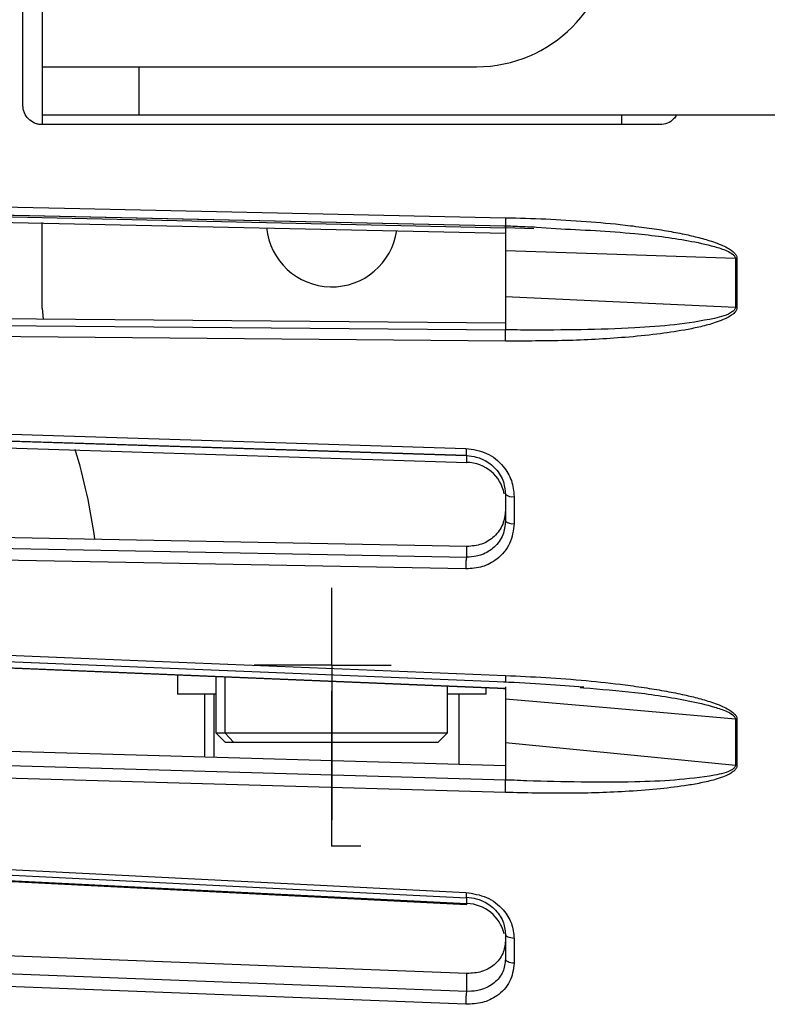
# Model space of a CAD drawing. Header units: millimetres. Extents: x -98 to 272, y -127 to 126.
# Tile 4 of 18: x -44 to -5, y -56 to -5. Entities that reach past the tile are written whole.
import ezdxf

# ---------------------------------------------------------------- set-up
doc = ezdxf.new("R2010")
doc.units = ezdxf.units.MM
doc.header["$PDSIZE"] = -1

msp = doc.modelspace()

# ---------------------------------------------------------------- linework, layer by layer
at = {"color": 7, "linetype": 'Continuous', "lineweight": 25}
for p, q in [((-42.5, 10), (-42.5, -10)), ((-43.5, -9), (-43.5, 9)), ((-42.5, -7), (-20, -7)), ((-37.5, -7), (-37.5, -9.5)), ((-42.5, -9.5), (19, -9.5)), ((-12.5, -9.5), (-12.5, -10)), ((-10.5, -10), (-42.5, -10)), ((-18.5, -15.255), (-69.741, -14.154)), ((-18.5, -15.353), (-69.458, -14.244)), ((-69.741, -14.499), (-18.5, -15.616)), ((-42.5, -19.5), (-42.5, -15.074)), ((-18.5, -15.255), (-18.5, -15.256)), ((-18.5, -15.617), (-18.5, -15.616)), ((-17.025, -15.4), (-18.499, -15.349)), ((-16.899, -15.317), (-15.9, -15.381)), ((-6.59, -16.94), (-6.59, -19.454)), ((-18.5, -20.278), (-69.458, -19.833)), ((-42.5, -19.5), (-42.443, -20.081)), ((-69.741, -20.176), (-18.5, -20.624)), ((-18.5, -20.626), (-18.5, -20.624)), ((-18.05, -29.263), (-18.05, -30.657)), ((-20.5, -31.846), (-69.458, -30.923)), ((-69.741, -37.072), (-18.5, -39.183)), ((-35.5, -38.5), (-35.5, -39.5)), ((-33.5, -38.583), (-33.5, -41.5)), ((-33.042, -38.602), (-33.042, -41.5)), ((-21.5, -41.5), (-21.5, -39.077)), ((-19.5, -39.5), (-19.5, -39.159)), ((-18.599, -39.197), (-18.501, -39.202)), ((-18.5, -38.839), (-18.5, -38.842)), ((-18.5, -39.12), (-18.5, -40.263)), ((-18.5, -39.186), (-18.5, -39.183)), ((-14.635, -39.149), (-14.454, -39.165)), ((-33.5, -39.5), (-35.5, -39.5)), ((-34.1, -39.5), (-34.1, -42.747)), ((-33.616, -39.5), (-33.616, -42.761)), ((-19.5, -39.5), (-21.5, -39.5)), ((-20.9, -43.127), (-20.9, -39.5)), ((-6.59, -40.788), (-6.59, -43.174)), ((-18.5, -43.197), (-69.458, -41.729)), ((-33.5, -41.5), (-33, -42)), ((-33.5, -41.5), (-21.5, -41.5)), ((-32.581, -42), (-33.042, -41.5)), ((-22, -42), (-21.5, -41.5)), ((-22, -42), (-33, -42)), ((-69.741, -42.457), (-18.5, -43.934)), ((-18.5, -43.938), (-18.5, -43.934)), ((-20.5, -50.338), (-20.5, -50.008)), ((-20.5, -53.957), (-69.458, -52.074)), ((-18.05, -52.139), (-18.05, -53.432))]:
    msp.add_line(p, q, dxfattribs=at)
at = {"color": 7, "linetype": 'Continuous'}
for p, q in [((-27.5, -38), (-27.5, -33.987)), ((-27.5, -38), (-31.513, -38)), ((-27.5, -38), (-27.5, -46.026)), ((-27.5, -38), (-24.426, -38)), ((-27.5, -47.35), (-27.5, -39.324)), ((-27.5, -47.35), (-25.991, -47.35))]:
    msp.add_line(p, q, dxfattribs=at)
at = {"color": 7, "linetype": 'Continuous', "lineweight": 25, "flags": 128}
for points in [[(-69.787, -13.717), (-41.345, -14.33), (-18.5, -14.821)], [(-69.762, -14.134), (-44.771, -14.671), (-18.5, -15.236)], [(-6.59, -16.94), (-13.26, -16.712), (-18.5, -16.532)], [(-6.51, -16.942), (-6.51, -17.257), (-6.51, -17.571), (-6.51, -17.886), (-6.51, -18.2), (-6.51, -18.515), (-6.51, -18.829), (-6.51, -19.143), (-6.51, -19.457)], [(-18.5, -18.905), (-11.83, -19.212), (-6.59, -19.454)], [(-18.5, -21.205), (-47.499, -20.952), (-69.787, -20.758)], [(-69.787, -25.219), (-42.47, -26.076), (-20.548, -26.764)], [(-69.764, -25.593), (-45.77, -26.345), (-20.523, -27.137)], [(-20.521, -27.14), (-48.075, -26.276), (-69.741, -25.596)], [(-69.741, -25.936), (-42.166, -26.808), (-20.5, -27.494)], [(-20.5, -27.494), (-20.5, -27.235), (-20.5, -27.14)], [(-69.741, -31.461), (-42.166, -31.982), (-20.5, -32.391)], [(-20.548, -33.009), (-48.379, -32.485), (-69.787, -32.081)], [(-20.5, -32.391), (-20.5, -32.086), (-20.5, -31.846)], [(-69.787, -36.427), (-41.345, -37.592), (-18.5, -38.527)], [(-69.766, -36.759), (-44.775, -37.781), (-18.5, -38.856)], [(-69.753, -37.089), (-44.775, -38.118), (-18.501, -39.2)], [(-6.59, -40.788), (-13.26, -40.208), (-18.5, -39.752)], [(-6.51, -40.793), (-6.51, -41.092), (-6.51, -41.391), (-6.51, -41.69), (-6.51, -41.988), (-6.51, -42.286), (-6.51, -42.584), (-6.51, -42.882), (-6.51, -43.179)], [(-18.5, -42.003), (-11.83, -42.659), (-6.59, -43.174)], [(-18.5, -44.585), (-47.499, -43.75), (-69.787, -43.109)], [(-69.787, -47.295), (-42.47, -48.663), (-20.548, -49.761)], [(-69.768, -47.583), (-45.774, -48.784), (-20.527, -50.048)], [(-69.758, -47.901), (-45.774, -49.108), (-20.528, -50.378)], [(-69.741, -47.861), (-42.166, -49.248), (-20.5, -50.338)], [(-18.05, -52.139), (-18.14, -52.131), (-18.225, -52.117), (-18.303, -52.096), (-18.371, -52.069), (-18.426, -52.037), (-18.467, -52.001), (-18.492, -51.963), (-18.5, -51.923)], [(-69.741, -52.985), (-42.166, -54.046), (-20.5, -54.88)], [(-18.05, -53.432), (-18.14, -53.424), (-18.225, -53.409), (-18.303, -53.388), (-18.371, -53.36), (-18.426, -53.328), (-18.467, -53.291), (-18.492, -53.252), (-18.5, -53.211)], [(-20.548, -55.554), (-48.379, -54.484), (-69.787, -53.662)], [(-20.5, -54.88), (-20.5, -54.363), (-20.5, -53.957)]]:
    msp.add_lwpolyline(points, dxfattribs=at)
at = {"color": 7, "linetype": 'Continuous', "lineweight": 25}
for centre, radius, start, end in [((-20, 0), 7, 270, 90), ((-27.5, -15), 3.4, 185.6886, 351.8188), ((-6.463, -13.535), 3.407, 267.8692, 269.2046), ((-69.5, -35.511), 30, 7.7522, 16.8309), ((-20.524, -29.476), 1.983, 10.42, 89.2934), ((-18.146, -28.723), 0.548, 229.7947, 280.0839), ((-18.145, -30.132), 0.533, 228.2283, 280.2851), ((-6.463, -39.372), 1.422, 264.8782, 268.0832), ((-20.548, -52.366), 2.028, 13.2905, 88.6322)]:
    msp.add_arc(centre, radius, start, end, dxfattribs=at)
for points, knots in [([(-42.5, -10), (-42.567, -9.996), (-42.702, -9.988), (-42.953, -9.907), (-43.226, -9.724), (-43.408, -9.451), (-43.489, -9.201), (-43.496, -9.067), (-43.5, -9)], [0, 0, 0, 0, 0.129409, 0.258734, 0.500621, 0.743338, 0.871572, 1, 1, 1, 1]), ([(-9.654, -9.5), (-9.696, -9.572), (-9.804, -9.758), (-10.11, -9.952), (-10.37, -9.984), (-10.5, -10)], [0, 0, 0, 0, 0.242298, 0.620109, 1, 1, 1, 1]), ([(-18.594, -15.233), (-18.277, -15.247), (-17.712, -15.271), (-17.147, -15.293), (-16.899, -15.303)], [0, 0, 0, 0, 0.5610817, 1, 1, 1, 1]), ([(-18.5, -14.821), (-17.806, -14.839), (-16.414, -14.873), (-14.347, -14.999), (-12.6, -15.158), (-11.212, -15.331), (-10.189, -15.487), (-9.288, -15.657), (-8.478, -15.842), (-7.843, -16.027), (-7.355, -16.209), (-6.978, -16.388), (-6.695, -16.572), (-6.532, -16.788), (-6.517, -16.893), (-6.51, -16.942)], [0, 0, 0, 0, 0.167566, 0.336422, 0.499725, 0.590815, 0.673973, 0.749281, 0.811617, 0.874194, 0.908303, 0.936935, 0.974643, 0.98828, 1, 1, 1, 1]), ([(-18.5, -14.821), (-18.5, -14.883), (-18.5, -15.01), (-18.5, -15.155), (-18.5, -15.229), (-18.5, -15.26), (-18.5, -15.258), (-18.5, -15.256)], [0, 0, 0, 0, 0.2440496, 0.4994426, 0.7153198, 0.8491754, 1, 1, 1, 1]), ([(-18.5, -15.283), (-18.5, -15.286), (-18.5, -15.294), (-18.5, -15.531), (-18.5, -15.891), (-18.5, -16.245), (-18.5, -16.437), (-18.5, -16.532)], [0, 0, 0, 0, 0.120612, 0.413209, 0.705783, 0.853168, 1, 1, 1, 1]), ([(-18.5, -15.357), (-18.5, -15.359), (-18.5, -15.392), (-18.5, -15.446), (-18.5, -15.505), (-18.5, -15.549), (-18.501, -15.579), (-18.501, -15.59), (-18.501, -15.594)], [0, 0, 0, 0, 0.013842, 0.273217, 0.535896, 0.661509, 0.87751, 1, 1, 1, 1]), ([(-15.9, -15.381), (-14.531, -15.446), (-12.234, -15.555), (-9.489, -15.909), (-7.898, -16.233), (-7.136, -16.48), (-6.787, -16.659), (-6.649, -16.785), (-6.598, -16.871), (-6.593, -16.917), (-6.59, -16.94)], [0, 0, 0, 0, 0.429155, 0.720245, 0.864698, 0.93559, 0.969668, 0.985531, 0.992917, 1, 1, 1, 1]), ([(-18.5, -16.532), (-18.5, -16.976), (-18.5, -17.767), (-18.5, -18.557), (-18.5, -18.905)], [0, 0, 0, 0, 0.559999, 1, 1, 1, 1]), ([(-18.5, -18.905), (-18.5, -19.002), (-18.5, -19.196), (-18.5, -19.582), (-18.5, -20.029), (-18.5, -20.446), (-18.5, -20.564), (-18.5, -20.624)], [0, 0, 0, 0, 0.125465, 0.251186, 0.500358, 0.750057, 1, 1, 1, 1]), ([(-6.51, -19.457), (-6.517, -19.505), (-6.532, -19.609), (-6.642, -19.75), (-6.803, -19.885), (-7.04, -20.022), (-7.355, -20.161), (-7.843, -20.327), (-8.478, -20.493), (-9.452, -20.684), (-10.727, -20.87), (-12.78, -21.071), (-15.397, -21.21), (-17.466, -21.206), (-18.5, -21.205)], [0, 0, 0, 0, 0.0117153, 0.0253501, 0.0422638, 0.0631859, 0.0917906, 0.1259219, 0.1884929, 0.2508241, 0.366653, 0.5003454, 0.7501243, 1, 1, 1, 1]), ([(-6.59, -19.454), (-6.593, -19.477), (-6.598, -19.523), (-6.649, -19.606), (-6.96, -19.869), (-8.729, -20.294), (-12.257, -20.62), (-15.523, -20.635), (-17.396, -20.643)], [0, 0, 0, 0, 0.006129, 0.01252, 0.026246, 0.116739, 0.493304, 1, 1, 1, 1]), ([(-6.51, -19.457), (-6.525, -19.456), (-6.552, -19.456), (-6.578, -19.455), (-6.59, -19.454)], [0, 0, 0, 0, 0.559968, 1, 1, 1, 1]), ([(-18.5, -21.205), (-18.5, -21.141), (-18.5, -21.044), (-18.5, -20.92), (-18.5, -20.846), (-18.5, -20.785), (-18.501, -20.727), (-18.5, -20.662), (-18.5, -20.639), (-18.5, -20.626)], [0, 0, 0, 0, 0.242415, 0.371253, 0.501733, 0.564129, 0.671423, 0.819818, 1, 1, 1, 1]), ([(-18.429, -20.627), (-18.441, -20.627), (-18.464, -20.626), (-18.488, -20.626), (-18.5, -20.626)], [0, 0, 0, 0, 0.500001, 1, 1, 1, 1]), ([(-17.396, -20.643), (-17.617, -20.638), (-17.958, -20.63), (-18.306, -20.628), (-18.429, -20.627)], [0, 0, 0, 0, 0.64599, 1, 1, 1, 1]), ([(-20.548, -26.764), (-20.18, -26.819), (-19.447, -26.929), (-18.626, -27.603), (-18.137, -28.419), (-18.079, -28.981), (-18.05, -29.263)], [0, 0, 0, 0, 0.280377, 0.559712, 0.779882, 1, 1, 1, 1]), ([(-20.548, -26.764), (-20.547, -26.824), (-20.547, -26.917), (-20.541, -27.017), (-20.535, -27.079), (-20.528, -27.12), (-20.524, -27.131), (-20.523, -27.135)], [0, 0, 0, 0, 0.345234, 0.531154, 0.721048, 0.910951, 1, 1, 1, 1]), ([(-20.523, -27.135), (-20.521, -27.14), (-20.514, -27.162), (-20.506, -27.15), (-20.5, -27.14)], [0, 0, 0, 0, 0.219115, 1, 1, 1, 1]), ([(-20.523, -27.489), (-20.522, -27.494), (-20.515, -27.516), (-20.507, -27.504), (-20.5, -27.494)], [0, 0, 0, 0, 0.221091, 1, 1, 1, 1]), ([(-20.5, -27.14), (-20.336, -27.156), (-20.074, -27.181), (-19.58, -27.359), (-19.155, -27.643), (-18.821, -28.056), (-18.569, -28.515), (-18.527, -28.894), (-18.5, -29.142)], [0, 0, 0, 0, 0.157699, 0.250775, 0.500212, 0.631323, 0.758454, 1, 1, 1, 1]), ([(-18.5, -29.142), (-18.5, -29.401), (-18.5, -29.864), (-18.5, -30.326), (-18.5, -30.53)], [0, 0, 0, 0, 0.56, 1, 1, 1, 1]), ([(-18.5, -29.971), (-18.528, -30.217), (-18.569, -30.592), (-18.822, -31.035), (-19.156, -31.422), (-19.717, -31.782), (-20.239, -31.825), (-20.5, -31.846)], [0, 0, 0, 0, 0.242837, 0.37006, 0.500846, 0.750309, 1, 1, 1, 1]), ([(-18.5, -30.53), (-18.527, -30.775), (-18.569, -31.15), (-18.821, -31.591), (-19.155, -31.978), (-19.58, -32.234), (-20.074, -32.374), (-20.336, -32.397), (-20.5, -32.391), (-20.5, -32.391)], [0, 0, 0, 0, 0.2415535, 0.368683, 0.499786, 0.7492135, 0.8423302, 0.9999965, 1, 1, 1, 1]), ([(-18.05, -30.657), (-18.097, -31.012), (-18.192, -31.721), (-18.861, -32.497), (-19.683, -32.948), (-20.259, -32.989), (-20.548, -33.009)], [0, 0, 0, 0, 0.27982, 0.559169, 0.779392, 1, 1, 1, 1]), ([(-20.548, -33.009), (-20.547, -32.947), (-20.547, -32.851), (-20.542, -32.721), (-20.535, -32.627), (-20.528, -32.543), (-20.516, -32.451), (-20.506, -32.415), (-20.5, -32.391)], [0, 0, 0, 0, 0.239412, 0.368332, 0.5, 0.631669, 0.760589, 1, 1, 1, 1]), ([(-18.5, -38.527), (-17.806, -38.558), (-16.414, -38.62), (-14.347, -38.781), (-12.6, -38.969), (-11.212, -39.162), (-10.189, -39.332), (-9.288, -39.513), (-8.478, -39.705), (-7.843, -39.895), (-7.355, -40.078), (-6.978, -40.256), (-6.695, -40.437), (-6.532, -40.646), (-6.517, -40.746), (-6.51, -40.793)], [0, 0, 0, 0, 0.167566, 0.3364219, 0.4997246, 0.5908149, 0.6739727, 0.7492807, 0.8116173, 0.8741937, 0.9083026, 0.9369352, 0.9746426, 0.9882798, 1, 1, 1, 1]), ([(-18.5, -38.527), (-18.5, -38.585), (-18.5, -38.702), (-18.5, -38.816), (-18.5, -38.842), (-18.5, -38.852)], [0, 0, 0, 0, 0.362701, 0.742261, 1, 1, 1, 1]), ([(-18.598, -38.852), (-17.868, -38.886), (-16.483, -38.95), (-15.103, -39.067), (-14.451, -39.122)], [0, 0, 0, 0, 0.527912, 1, 1, 1, 1]), ([(-18.5, -39.105), (-18.5, -39.124), (-18.5, -39.153), (-18.5, -39.183), (-18.501, -39.194), (-18.501, -39.2)], [0, 0, 0, 0, 0.43871, 0.648502, 1, 1, 1, 1]), ([(-18.5, -38.852), (-18.5, -38.856), (-18.5, -38.87), (-18.5, -38.867), (-18.5, -38.851), (-18.5, -38.843)], [0, 0, 0, 0, 0.129773, 0.538951, 1, 1, 1, 1]), ([(-18.5, -39.202), (-18.5, -39.219), (-18.5, -39.29), (-18.5, -39.485), (-18.5, -39.663), (-18.5, -39.752)], [0, 0, 0, 0, 0.130481, 0.566058, 1, 1, 1, 1]), ([(-14.454, -39.165), (-13.568, -39.233), (-11.753, -39.372), (-9.49, -39.724), (-7.898, -40.078), (-7.136, -40.334), (-6.787, -40.515), (-6.649, -40.639), (-6.598, -40.722), (-6.593, -40.766), (-6.59, -40.788)], [0, 0, 0, 0, 0.327422, 0.670388, 0.840585, 0.924111, 0.964262, 0.982952, 0.991654, 1, 1, 1, 1]), ([(-18.5, -39.752), (-18.5, -40.173), (-18.5, -40.925), (-18.5, -41.674), (-18.5, -42.003)], [0, 0, 0, 0, 0.559999, 1, 1, 1, 1]), ([(-18.5, -42.003), (-18.5, -42.096), (-18.5, -42.282), (-18.5, -42.672), (-18.5, -43.152), (-18.5, -43.647), (-18.5, -43.838), (-18.5, -43.934)], [0, 0, 0, 0, 0.125465, 0.251186, 0.500358, 0.750057, 1, 1, 1, 1]), ([(-6.51, -43.179), (-6.517, -43.225), (-6.532, -43.323), (-6.642, -43.454), (-6.803, -43.578), (-7.04, -43.704), (-7.355, -43.828), (-7.843, -43.976), (-8.478, -44.119), (-9.452, -44.279), (-10.727, -44.429), (-12.78, -44.576), (-15.397, -44.654), (-17.466, -44.608), (-18.5, -44.585)], [0, 0, 0, 0, 0.011715, 0.02535, 0.042264, 0.063186, 0.091791, 0.125922, 0.188493, 0.250824, 0.366653, 0.500345, 0.750124, 1, 1, 1, 1]), ([(-6.59, -43.174), (-6.593, -43.195), (-6.598, -43.239), (-6.649, -43.316), (-6.96, -43.556), (-8.729, -43.907), (-12.257, -44.113), (-15.523, -44.033), (-17.396, -43.987)], [0, 0, 0, 0, 0.006129, 0.01252, 0.026246, 0.116739, 0.493304, 1, 1, 1, 1]), ([(-6.51, -43.179), (-6.525, -43.179), (-6.552, -43.177), (-6.578, -43.175), (-6.59, -43.174)], [0, 0, 0, 0, 0.559968, 1, 1, 1, 1]), ([(-18.5, -44.585), (-18.5, -44.524), (-18.5, -44.43), (-18.5, -44.3), (-18.5, -44.22), (-18.5, -44.15), (-18.501, -44.081), (-18.5, -43.999), (-18.5, -43.96), (-18.5, -43.938)], [0, 0, 0, 0, 0.242415, 0.371253, 0.501733, 0.564129, 0.671423, 0.819818, 1, 1, 1, 1]), ([(-18.429, -43.941), (-18.441, -43.941), (-18.464, -43.94), (-18.488, -43.938), (-18.5, -43.938)], [0, 0, 0, 0, 0.500001, 1, 1, 1, 1]), ([(-17.396, -43.987), (-17.617, -43.972), (-17.958, -43.951), (-18.306, -43.944), (-18.429, -43.941)], [0, 0, 0, 0, 0.64599, 1, 1, 1, 1]), ([(-20.548, -49.761), (-20.18, -49.82), (-19.447, -49.937), (-18.626, -50.583), (-18.137, -51.353), (-18.079, -51.877), (-18.05, -52.139)], [0, 0, 0, 0, 0.280377, 0.559712, 0.779882, 1, 1, 1, 1]), ([(-20.548, -49.761), (-20.547, -49.815), (-20.547, -49.899), (-20.541, -49.979), (-20.535, -50.026), (-20.53, -50.04), (-20.527, -50.047)], [0, 0, 0, 0, 0.381441, 0.586861, 0.79667, 1, 1, 1, 1]), ([(-20.528, -50.378), (-20.528, -50.378), (-20.525, -50.387), (-20.516, -50.387), (-20.506, -50.357), (-20.5, -50.338)], [0, 0, 0, 0, 0.013303, 0.358658, 1, 1, 1, 1]), ([(-20.527, -50.047), (-20.527, -50.048), (-20.524, -50.056), (-20.515, -50.057), (-20.506, -50.027), (-20.5, -50.008)], [0, 0, 0, 0, 0.010934, 0.357114, 1, 1, 1, 1]), ([(-20.5, -50.008), (-20.336, -50.027), (-20.074, -50.057), (-19.58, -50.236), (-19.155, -50.513), (-18.821, -50.905), (-18.569, -51.34), (-18.527, -51.692), (-18.5, -51.923)], [0, 0, 0, 0, 0.157699, 0.250775, 0.500212, 0.631323, 0.758454, 1, 1, 1, 1]), ([(-18.5, -51.923), (-18.5, -52.164), (-18.5, -52.594), (-18.5, -53.023), (-18.5, -53.211)], [0, 0, 0, 0, 0.56, 1, 1, 1, 1]), ([(-18.5, -52.265), (-18.528, -52.492), (-18.569, -52.838), (-18.822, -53.243), (-19.156, -53.593), (-19.717, -53.914), (-20.239, -53.942), (-20.5, -53.957)], [0, 0, 0, 0, 0.242837, 0.37006, 0.500846, 0.750309, 1, 1, 1, 1]), ([(-18.05, -53.432), (-18.097, -53.76), (-18.192, -54.414), (-18.861, -55.117), (-19.683, -55.516), (-20.259, -55.541), (-20.548, -55.554)], [0, 0, 0, 0, 0.27982, 0.559169, 0.779392, 1, 1, 1, 1]), ([(-18.5, -53.211), (-18.527, -53.438), (-18.569, -53.784), (-18.821, -54.185), (-19.155, -54.534), (-19.58, -54.759), (-20.074, -54.875), (-20.336, -54.889), (-20.5, -54.88), (-20.5, -54.88)], [0, 0, 0, 0, 0.241554, 0.368683, 0.499786, 0.749213, 0.84233, 0.999996, 1, 1, 1, 1]), ([(-20.548, -55.554), (-20.547, -55.495), (-20.547, -55.404), (-20.542, -55.272), (-20.535, -55.171), (-20.528, -55.077), (-20.516, -54.968), (-20.506, -54.914), (-20.5, -54.88)], [0, 0, 0, 0, 0.239412, 0.368332, 0.5, 0.631669, 0.760589, 1, 1, 1, 1])]:
    msp.add_open_spline(points, degree=3, knots=knots, dxfattribs=at)
at = {"color": 7, "linetype": 'Continuous'}
for p in [(-27.5, -38), (-27.5, -38), (-27.5, -47.35)]:
    msp.add_point(p, dxfattribs=at)

doc.saveas('drawing.dxf')
